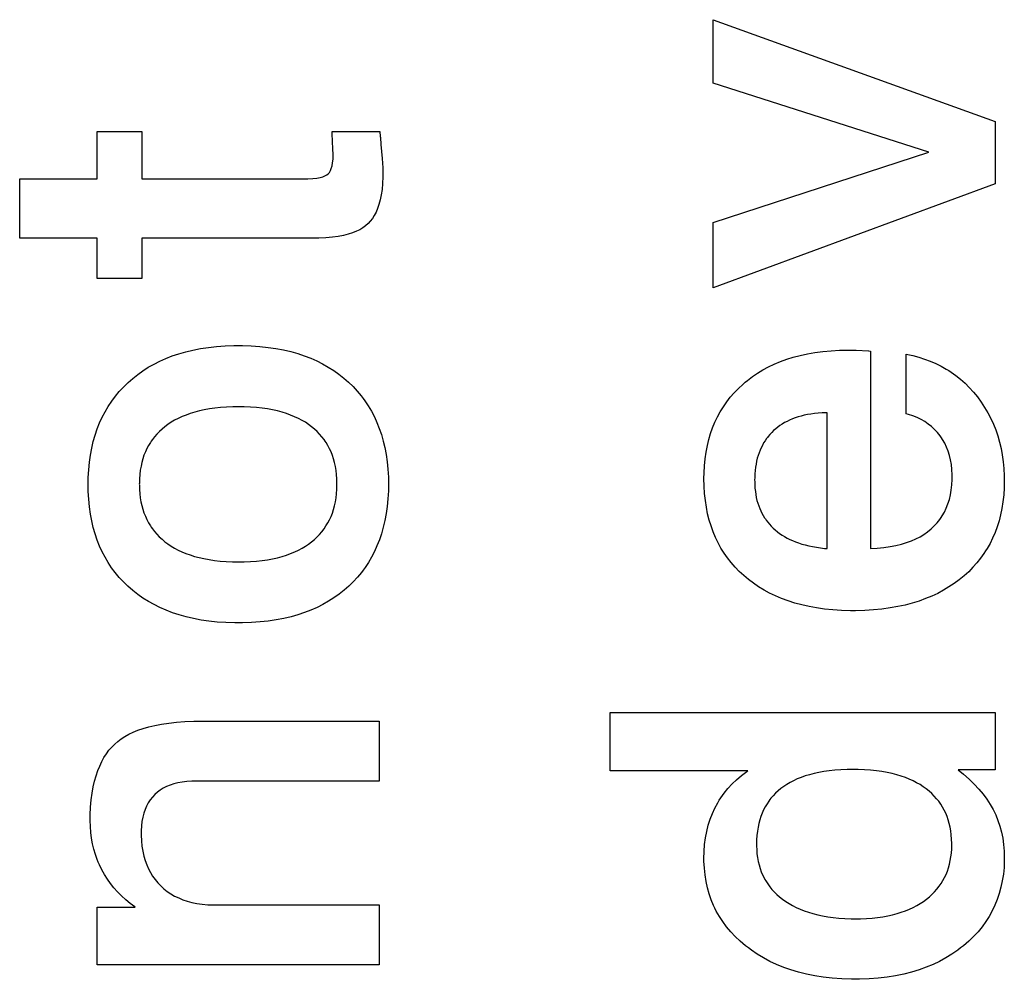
# Paper-space layout '170608_CRESCAD_1' of a CAD drawing. Header units: inches. Extents: x 0 to 17, y 0 to 11.
# Tile 83 of 139: x 15.0281 to 15.1303, y 6.2537 to 6.3533. Entities that reach past the tile are written whole.
import ezdxf

# ---------------------------------------------------------------- set-up
doc = ezdxf.new("R2010")
doc.units = ezdxf.units.IN
doc.header["$LTSCALE"] = 0.935
doc.header["$MEASUREMENT"] = 0
doc.linetypes.add('HIDDEN', pattern=[0.2, 0.1, -0.1])
doc.layers.add('DEFAULT_2', color=7, linetype='HIDDEN')

psp = doc.layouts.new('170608_CRESCAD_1')

# ---------------------------------------------------------------- linework, layer by layer
at = {"layer": 'DEFAULT_2', "color": 7, "linetype": 'CONTINUOUS'}
for p, q in [((15.10011, 6.35327), (15.12938, 6.34269)), ((15.10011, 6.34669), (15.10011, 6.35327)), ((15.12249, 6.33951), (15.10011, 6.34669)), ((15.12938, 6.34269), (15.12938, 6.33623)), ((15.03619, 6.34166), (15.0408, 6.34166)), ((15.03619, 6.33677), (15.03619, 6.34166)), ((15.0408, 6.34166), (15.0408, 6.33677)), ((15.06057, 6.34166), (15.06551, 6.34166)), ((15.06062, 6.34043), (15.06057, 6.34166)), ((15.06551, 6.34166), (15.06556, 6.34116)), ((15.06556, 6.34116), (15.06557, 6.34104)), ((15.06557, 6.34104), (15.06563, 6.34033)), ((15.06064, 6.34009), (15.06062, 6.34043)), ((15.06065, 6.33985), (15.06064, 6.34009)), ((15.06068, 6.3393), (15.06065, 6.33985)), ((15.06563, 6.34033), (15.06576, 6.33888)), ((15.06066, 6.33879), (15.06068, 6.33922)), ((15.06068, 6.33922), (15.06068, 6.3393)), ((15.06576, 6.33888), (15.06582, 6.33791)), ((15.10011, 6.33223), (15.12249, 6.33951)), ((15.06039, 6.33761), (15.06048, 6.33783)), ((15.06048, 6.33783), (15.06056, 6.33809)), ((15.06056, 6.33809), (15.06062, 6.33841)), ((15.06062, 6.33841), (15.06066, 6.33879)), ((15.06582, 6.33791), (15.06583, 6.33728)), ((15.02814, 6.33677), (15.03619, 6.33677)), ((15.02814, 6.3306), (15.02814, 6.33677)), ((15.0408, 6.33677), (15.05805, 6.33677)), ((15.05805, 6.33677), (15.05855, 6.33679)), ((15.05855, 6.33679), (15.05897, 6.33683)), ((15.05897, 6.33683), (15.05931, 6.33689)), ((15.05931, 6.33689), (15.0596, 6.33697)), ((15.0596, 6.33697), (15.05982, 6.33706)), ((15.05982, 6.33706), (15.06001, 6.33717)), ((15.06001, 6.33717), (15.06015, 6.33729)), ((15.06015, 6.33729), (15.06028, 6.33743)), ((15.06028, 6.33743), (15.06039, 6.33761)), ((15.06583, 6.33697), (15.0658, 6.33628)), ((15.06583, 6.33728), (15.06583, 6.33697)), ((15.0658, 6.33628), (15.06575, 6.33566)), ((15.12938, 6.33623), (15.10011, 6.32543)), ((15.06567, 6.33509), (15.06556, 6.33458)), ((15.06575, 6.33566), (15.06567, 6.33509)), ((15.06543, 6.33411), (15.06529, 6.33368)), ((15.06556, 6.33458), (15.06543, 6.33411)), ((15.06494, 6.33295), (15.06474, 6.33264)), ((15.06512, 6.3333), (15.06494, 6.33295)), ((15.06529, 6.33368), (15.06512, 6.3333)), ((15.06376, 6.33168), (15.06344, 6.33148)), ((15.06404, 6.33188), (15.06376, 6.33168)), ((15.06429, 6.33211), (15.06404, 6.33188)), ((15.06453, 6.33236), (15.06429, 6.33211)), ((15.06474, 6.33264), (15.06453, 6.33236)), ((15.10011, 6.32543), (15.10011, 6.33223)), ((15.06059, 6.33069), (15.05992, 6.33063)), ((15.0612, 6.33077), (15.06059, 6.33069)), ((15.06175, 6.33088), (15.0612, 6.33077)), ((15.06224, 6.331), (15.06175, 6.33088)), ((15.06268, 6.33115), (15.06224, 6.331)), ((15.06308, 6.33131), (15.06268, 6.33115)), ((15.06344, 6.33148), (15.06308, 6.33131)), ((15.03619, 6.3306), (15.02814, 6.3306)), ((15.03619, 6.3264), (15.03619, 6.3306)), ((15.05878, 6.3306), (15.0408, 6.3306)), ((15.0408, 6.3306), (15.0408, 6.3264)), ((15.05918, 6.3306), (15.05878, 6.3306)), ((15.05992, 6.33063), (15.05918, 6.3306)), ((15.0408, 6.3264), (15.03619, 6.3264)), ((15.04857, 6.31936), (15.04945, 6.31943)), ((15.04945, 6.31943), (15.05038, 6.31946)), ((15.05038, 6.31946), (15.05084, 6.31946)), ((15.05084, 6.31946), (15.05125, 6.31946)), ((15.05125, 6.31946), (15.05218, 6.31943)), ((15.05218, 6.31943), (15.05307, 6.31937)), ((15.04331, 6.31812), (15.04397, 6.31838)), ((15.04397, 6.31838), (15.04466, 6.31861)), ((15.04466, 6.31861), (15.04538, 6.31882)), ((15.04538, 6.31882), (15.04612, 6.31899)), ((15.04612, 6.31899), (15.0469, 6.31915)), ((15.0469, 6.31915), (15.04772, 6.31927)), ((15.04772, 6.31927), (15.04857, 6.31936)), ((15.05307, 6.31937), (15.05392, 6.31927)), ((15.05392, 6.31927), (15.05474, 6.31915)), ((15.05474, 6.31915), (15.05552, 6.319)), ((15.05552, 6.319), (15.05627, 6.31883)), ((15.05627, 6.31883), (15.05699, 6.31862)), ((15.05699, 6.31862), (15.05768, 6.31839)), ((15.05768, 6.31839), (15.05834, 6.31814)), ((15.10843, 6.31824), (15.10915, 6.31843)), ((15.10915, 6.31843), (15.1099, 6.3186)), ((15.1099, 6.3186), (15.11068, 6.31873)), ((15.11068, 6.31873), (15.11149, 6.31884)), ((15.11149, 6.31884), (15.11235, 6.31892)), ((15.11235, 6.31892), (15.11324, 6.31897)), ((15.11324, 6.31897), (15.11417, 6.31899)), ((15.11417, 6.31899), (15.11427, 6.31899)), ((15.11427, 6.31899), (15.11497, 6.31898)), ((15.11497, 6.31898), (15.11623, 6.31891)), ((15.11623, 6.31891), (15.11624, 6.31891)), ((15.11624, 6.31891), (15.11628, 6.3189)), ((15.11628, 6.3189), (15.11643, 6.31888)), ((15.11643, 6.31888), (15.11643, 6.29841)), ((15.12016, 6.31856), (15.12082, 6.31842)), ((15.12016, 6.31236), (15.12016, 6.31856)), ((15.12082, 6.31842), (15.12145, 6.31826)), ((15.04149, 6.3172), (15.04208, 6.31753)), ((15.04208, 6.31753), (15.04268, 6.31784)), ((15.04268, 6.31784), (15.04331, 6.31812)), ((15.05834, 6.31814), (15.05897, 6.31786)), ((15.05897, 6.31786), (15.05958, 6.31755)), ((15.05958, 6.31755), (15.06017, 6.31722)), ((15.10585, 6.31724), (15.10646, 6.31753)), ((15.10646, 6.31753), (15.10709, 6.31779)), ((15.10709, 6.31779), (15.10775, 6.31803)), ((15.10775, 6.31803), (15.10843, 6.31824)), ((15.12145, 6.31826), (15.12206, 6.31806)), ((15.12206, 6.31806), (15.12265, 6.31785)), ((15.12265, 6.31785), (15.12322, 6.3176)), ((15.12322, 6.3176), (15.12377, 6.31733)), ((15.03988, 6.31605), (15.0404, 6.31646)), ((15.0404, 6.31646), (15.04093, 6.31684)), ((15.04093, 6.31684), (15.04149, 6.3172)), ((15.06017, 6.31722), (15.06073, 6.31686)), ((15.06073, 6.31686), (15.06126, 6.31648)), ((15.06126, 6.31648), (15.06178, 6.31607)), ((15.10419, 6.31623), (15.10472, 6.31659)), ((15.10472, 6.31659), (15.10527, 6.31692)), ((15.10527, 6.31692), (15.10585, 6.31724)), ((15.12377, 6.31733), (15.1243, 6.31702)), ((15.1243, 6.31702), (15.12456, 6.31686)), ((15.12456, 6.31686), (15.12481, 6.3167)), ((15.12481, 6.3167), (15.12531, 6.31634)), ((15.12531, 6.31634), (15.12578, 6.31595)), ((15.03892, 6.31515), (15.03939, 6.31561)), ((15.03939, 6.31561), (15.03988, 6.31605)), ((15.06178, 6.31607), (15.06227, 6.31564)), ((15.06227, 6.31564), (15.06274, 6.31519)), ((15.10273, 6.315), (15.10319, 6.31543)), ((15.10319, 6.31543), (15.10343, 6.31564)), ((15.10343, 6.31564), (15.10368, 6.31584)), ((15.10368, 6.31584), (15.10419, 6.31623)), ((15.12578, 6.31595), (15.12625, 6.31554)), ((15.12625, 6.31554), (15.12669, 6.3151)), ((15.03807, 6.31419), (15.03848, 6.31468)), ((15.03848, 6.31468), (15.03892, 6.31515)), ((15.06274, 6.31519), (15.06318, 6.31472)), ((15.06318, 6.31472), (15.06359, 6.31423)), ((15.10189, 6.31409), (15.10229, 6.31455)), ((15.10229, 6.31455), (15.10273, 6.315)), ((15.12669, 6.3151), (15.12712, 6.31462)), ((15.12712, 6.31462), (15.12753, 6.31412)), ((15.03733, 6.31314), (15.03769, 6.31367)), ((15.03769, 6.31367), (15.03807, 6.31419)), ((15.06359, 6.31423), (15.06378, 6.31397)), ((15.06378, 6.31397), (15.06397, 6.31372)), ((15.06397, 6.31372), (15.06432, 6.31319)), ((15.10117, 6.31311), (15.10152, 6.31361)), ((15.10152, 6.31361), (15.10189, 6.31409)), ((15.12753, 6.31412), (15.12793, 6.31358)), ((15.12793, 6.31358), (15.12829, 6.31303)), ((15.0367, 6.31202), (15.037, 6.31259)), ((15.037, 6.31259), (15.03733, 6.31314)), ((15.04541, 6.31224), (15.04499, 6.31208)), ((15.04584, 6.3124), (15.04541, 6.31224)), ((15.0463, 6.31254), (15.04584, 6.3124)), ((15.04679, 6.31267), (15.0463, 6.31254)), ((15.0473, 6.31278), (15.04679, 6.31267)), ((15.04783, 6.31288), (15.0473, 6.31278)), ((15.0484, 6.31296), (15.04783, 6.31288)), ((15.04899, 6.31302), (15.0484, 6.31296)), ((15.04961, 6.31307), (15.04899, 6.31302)), ((15.05027, 6.31309), (15.04961, 6.31307)), ((15.05084, 6.3131), (15.05027, 6.31309)), ((15.05142, 6.31309), (15.05084, 6.3131)), ((15.05208, 6.31307), (15.05142, 6.31309)), ((15.0527, 6.31302), (15.05208, 6.31307)), ((15.05329, 6.31296), (15.0527, 6.31302)), ((15.05385, 6.31288), (15.05329, 6.31296)), ((15.05438, 6.31278), (15.05385, 6.31288)), ((15.05489, 6.31267), (15.05438, 6.31278)), ((15.05537, 6.31254), (15.05489, 6.31267)), ((15.05583, 6.3124), (15.05537, 6.31254)), ((15.05626, 6.31224), (15.05583, 6.3124)), ((15.05667, 6.31207), (15.05626, 6.31224)), ((15.06432, 6.31319), (15.06465, 6.31264)), ((15.06465, 6.31264), (15.06495, 6.31207)), ((15.10056, 6.31206), (15.10085, 6.31259)), ((15.10085, 6.31259), (15.10117, 6.31311)), ((15.1099, 6.31229), (15.10956, 6.31222)), ((15.11026, 6.31235), (15.1099, 6.31229)), ((15.11063, 6.3124), (15.11026, 6.31235)), ((15.11102, 6.31243), (15.11063, 6.3124)), ((15.11142, 6.31246), (15.11102, 6.31243)), ((15.11184, 6.31247), (15.11142, 6.31246)), ((15.11193, 6.31247), (15.11184, 6.31247)), ((15.11193, 6.29839), (15.11193, 6.31247)), ((15.12038, 6.3123), (15.12016, 6.31236)), ((15.12084, 6.31215), (15.12038, 6.3123)), ((15.12829, 6.31303), (15.12862, 6.31247)), ((15.12862, 6.31247), (15.12892, 6.31189)), ((15.03619, 6.31081), (15.03643, 6.31143)), ((15.03643, 6.31143), (15.0367, 6.31202)), ((15.04353, 6.31126), (15.04321, 6.31103)), ((15.04387, 6.31149), (15.04353, 6.31126)), ((15.04422, 6.3117), (15.04387, 6.31149)), ((15.0446, 6.31189), (15.04422, 6.3117)), ((15.04499, 6.31208), (15.0446, 6.31189)), ((15.05707, 6.31189), (15.05667, 6.31207)), ((15.05744, 6.31169), (15.05707, 6.31189)), ((15.05779, 6.31149), (15.05744, 6.31169)), ((15.05812, 6.31126), (15.05779, 6.31149)), ((15.05844, 6.31103), (15.05812, 6.31126)), ((15.06495, 6.31207), (15.06522, 6.31147)), ((15.06522, 6.31147), (15.06546, 6.31086)), ((15.10006, 6.31093), (15.10029, 6.3115)), ((15.10029, 6.3115), (15.10056, 6.31206)), ((15.10728, 6.31131), (15.10704, 6.31115)), ((15.10752, 6.31146), (15.10728, 6.31131)), ((15.10778, 6.31159), (15.10752, 6.31146)), ((15.10805, 6.31172), (15.10778, 6.31159)), ((15.10833, 6.31184), (15.10805, 6.31172)), ((15.10862, 6.31195), (15.10833, 6.31184)), ((15.10892, 6.31205), (15.10862, 6.31195)), ((15.10924, 6.31214), (15.10892, 6.31205)), ((15.10956, 6.31222), (15.10924, 6.31214)), ((15.12128, 6.31198), (15.12084, 6.31215)), ((15.12169, 6.31178), (15.12128, 6.31198)), ((15.12208, 6.31156), (15.12169, 6.31178)), ((15.12244, 6.31131), (15.12208, 6.31156)), ((15.12278, 6.31104), (15.12244, 6.31131)), ((15.12892, 6.31189), (15.1292, 6.3113)), ((15.1292, 6.3113), (15.12944, 6.3107)), ((15.03597, 6.31017), (15.03619, 6.31081)), ((15.04238, 6.31026), (15.04213, 6.30999)), ((15.04264, 6.31053), (15.04238, 6.31026)), ((15.04291, 6.31078), (15.04264, 6.31053)), ((15.04321, 6.31103), (15.04291, 6.31078)), ((15.05873, 6.31078), (15.05844, 6.31103)), ((15.05901, 6.31053), (15.05873, 6.31078)), ((15.05927, 6.31026), (15.05901, 6.31053)), ((15.05951, 6.30998), (15.05927, 6.31026)), ((15.06546, 6.31086), (15.06568, 6.31022)), ((15.06568, 6.31022), (15.06587, 6.30955)), ((15.09966, 6.30971), (15.09985, 6.31033)), ((15.09985, 6.31033), (15.10006, 6.31093)), ((15.106, 6.31023), (15.10582, 6.31002)), ((15.10619, 6.31043), (15.106, 6.31023)), ((15.10639, 6.31063), (15.10619, 6.31043)), ((15.1066, 6.31081), (15.10639, 6.31063)), ((15.10681, 6.31099), (15.1066, 6.31081)), ((15.10704, 6.31115), (15.10681, 6.31099)), ((15.1231, 6.31074), (15.12278, 6.31104)), ((15.1234, 6.31042), (15.1231, 6.31074)), ((15.12367, 6.31008), (15.1234, 6.31042)), ((15.12944, 6.3107), (15.12966, 6.31007)), ((15.03561, 6.30881), (15.03578, 6.3095)), ((15.03578, 6.3095), (15.03597, 6.31017)), ((15.0417, 6.3094), (15.04151, 6.30909)), ((15.0418, 6.30955), (15.0417, 6.3094)), ((15.04191, 6.3097), (15.0418, 6.30955)), ((15.04213, 6.30999), (15.04191, 6.3097)), ((15.05973, 6.30969), (15.05951, 6.30998)), ((15.05984, 6.30954), (15.05973, 6.30969)), ((15.05994, 6.30939), (15.05984, 6.30954)), ((15.06012, 6.30908), (15.05994, 6.30939)), ((15.06587, 6.30955), (15.06604, 6.30886)), ((15.09951, 6.30907), (15.09966, 6.30971)), ((15.10535, 6.30935), (15.10522, 6.3091)), ((15.1055, 6.30958), (15.10535, 6.30935)), ((15.10565, 6.3098), (15.1055, 6.30958)), ((15.10574, 6.30991), (15.10565, 6.3098)), ((15.10582, 6.31002), (15.10574, 6.30991)), ((15.1238, 6.30989), (15.12367, 6.31008)), ((15.12392, 6.30971), (15.1238, 6.30989)), ((15.12415, 6.30933), (15.12392, 6.30971)), ((15.12434, 6.30892), (15.12415, 6.30933)), ((15.12966, 6.31007), (15.12984, 6.30943)), ((15.12984, 6.30943), (15.13, 6.30877)), ((15.03548, 6.30809), (15.03561, 6.30881)), ((15.04118, 6.30843), (15.04104, 6.30808)), ((15.04134, 6.30876), (15.04118, 6.30843)), ((15.04151, 6.30909), (15.04134, 6.30876)), ((15.0603, 6.30875), (15.06012, 6.30908)), ((15.06045, 6.30841), (15.0603, 6.30875)), ((15.06059, 6.30806), (15.06045, 6.30841)), ((15.06604, 6.30886), (15.06617, 6.30814)), ((15.09928, 6.3077), (15.09938, 6.3084)), ((15.09938, 6.3084), (15.09951, 6.30907)), ((15.10487, 6.30833), (15.10478, 6.30805)), ((15.10498, 6.30859), (15.10487, 6.30833)), ((15.10509, 6.30885), (15.10498, 6.30859)), ((15.10522, 6.3091), (15.10509, 6.30885)), ((15.12451, 6.3085), (15.12434, 6.30892)), ((15.12465, 6.30806), (15.12451, 6.3085)), ((15.13, 6.30877), (15.13012, 6.3081)), ((15.0353, 6.30656), (15.03537, 6.30734)), ((15.03537, 6.30734), (15.03548, 6.30809)), ((15.04081, 6.30733), (15.04073, 6.30693)), ((15.04092, 6.30771), (15.04081, 6.30733)), ((15.04104, 6.30808), (15.04092, 6.30771)), ((15.06071, 6.30769), (15.06059, 6.30806)), ((15.06082, 6.30731), (15.06071, 6.30769)), ((15.0609, 6.30691), (15.06082, 6.30731)), ((15.06617, 6.30814), (15.06628, 6.3074)), ((15.06628, 6.3074), (15.06635, 6.30662)), ((15.09921, 6.30698), (15.09928, 6.3077)), ((15.10456, 6.30714), (15.1045, 6.30682)), ((15.10462, 6.30746), (15.10456, 6.30714)), ((15.10469, 6.30776), (15.10462, 6.30746)), ((15.10478, 6.30805), (15.10469, 6.30776)), ((15.12476, 6.30759), (15.12465, 6.30806)), ((15.12485, 6.3071), (15.12476, 6.30759)), ((15.13012, 6.3081), (15.13022, 6.3074)), ((15.13022, 6.3074), (15.13029, 6.30668)), ((15.03525, 6.30575), (15.0353, 6.30656)), ((15.04066, 6.30652), (15.0406, 6.30609)), ((15.04073, 6.30693), (15.04066, 6.30652)), ((15.06097, 6.3065), (15.0609, 6.30691)), ((15.06102, 6.30606), (15.06097, 6.3065)), ((15.06635, 6.30662), (15.0664, 6.3058)), ((15.09916, 6.30565), (15.09917, 6.30623)), ((15.09917, 6.30623), (15.09921, 6.30698)), ((15.10443, 6.30614), (15.10442, 6.30577)), ((15.10446, 6.30648), (15.10443, 6.30614)), ((15.1045, 6.30682), (15.10446, 6.30648)), ((15.1249, 6.30658), (15.12485, 6.3071)), ((15.12493, 6.30604), (15.1249, 6.30658)), ((15.13029, 6.30668), (15.13032, 6.30594)), ((15.03524, 6.30502), (15.03525, 6.30575)), ((15.04056, 6.30517), (15.04055, 6.30508)), ((15.04057, 6.30564), (15.04056, 6.30517)), ((15.0406, 6.30609), (15.04057, 6.30564)), ((15.06105, 6.30561), (15.06102, 6.30606)), ((15.06107, 6.30514), (15.06105, 6.30561)), ((15.06107, 6.30501), (15.06107, 6.30514)), ((15.0664, 6.3058), (15.06641, 6.30508)), ((15.09918, 6.30487), (15.09916, 6.30565)), ((15.10442, 6.30577), (15.10441, 6.30549)), ((15.10441, 6.30549), (15.10442, 6.30534)), ((15.10442, 6.30534), (15.10443, 6.30499)), ((15.1249, 6.305), (15.12493, 6.30557)), ((15.12493, 6.30586), (15.12493, 6.30604)), ((15.12493, 6.30557), (15.12493, 6.30586)), ((15.13033, 6.30548), (15.13031, 6.3047)), ((15.13032, 6.30594), (15.13033, 6.30549)), ((15.13033, 6.30549), (15.13033, 6.30548)), ((15.03525, 6.30431), (15.03524, 6.30502)), ((15.0353, 6.3035), (15.03525, 6.30431)), ((15.04055, 6.30508), (15.04056, 6.305)), ((15.04056, 6.305), (15.04057, 6.30453)), ((15.04057, 6.30453), (15.0406, 6.30408)), ((15.0406, 6.30408), (15.04065, 6.30365)), ((15.06097, 6.30364), (15.06102, 6.30408)), ((15.06102, 6.30408), (15.06105, 6.30454)), ((15.06105, 6.30454), (15.06107, 6.30501)), ((15.0664, 6.30437), (15.06635, 6.30355)), ((15.06641, 6.30508), (15.0664, 6.30437)), ((15.09922, 6.30411), (15.09918, 6.30487)), ((15.0993, 6.30338), (15.09922, 6.30411)), ((15.10443, 6.30499), (15.10445, 6.30464)), ((15.10445, 6.30464), (15.10449, 6.30431)), ((15.10449, 6.30431), (15.10453, 6.30399)), ((15.12474, 6.30395), (15.12483, 6.30446)), ((15.12483, 6.30446), (15.1249, 6.305)), ((15.13031, 6.3047), (15.13027, 6.30396)), ((15.03537, 6.30272), (15.0353, 6.3035)), ((15.04065, 6.30365), (15.04072, 6.30324)), ((15.04072, 6.30324), (15.04081, 6.30284)), ((15.06081, 6.30282), (15.0609, 6.30323)), ((15.0609, 6.30323), (15.06097, 6.30364)), ((15.06635, 6.30355), (15.06628, 6.30277)), ((15.09941, 6.30268), (15.0993, 6.30338)), ((15.10453, 6.30399), (15.10459, 6.30369)), ((15.10459, 6.30369), (15.10466, 6.30339)), ((15.10466, 6.30339), (15.10474, 6.3031)), ((15.10474, 6.3031), (15.10484, 6.30283)), ((15.12448, 6.30302), (15.12463, 6.30347)), ((15.12463, 6.30347), (15.12474, 6.30395)), ((15.13019, 6.30325), (15.13008, 6.30256)), ((15.13027, 6.30396), (15.13019, 6.30325)), ((15.03548, 6.30197), (15.03537, 6.30272)), ((15.04081, 6.30284), (15.04092, 6.30246)), ((15.04092, 6.30246), (15.04104, 6.30209)), ((15.04104, 6.30209), (15.04118, 6.30174)), ((15.06045, 6.30171), (15.06059, 6.30207)), ((15.06059, 6.30207), (15.06071, 6.30244)), ((15.06071, 6.30244), (15.06081, 6.30282)), ((15.06628, 6.30277), (15.06617, 6.30201)), ((15.09954, 6.302), (15.09941, 6.30268)), ((15.10484, 6.30283), (15.10494, 6.30256)), ((15.10494, 6.30256), (15.10505, 6.3023)), ((15.10505, 6.3023), (15.10517, 6.30205)), ((15.10517, 6.30205), (15.10531, 6.30181)), ((15.12389, 6.30179), (15.12412, 6.30218)), ((15.12412, 6.30218), (15.12431, 6.30259)), ((15.12431, 6.30259), (15.12448, 6.30302)), ((15.13008, 6.30256), (15.12994, 6.3019)), ((15.03561, 6.30125), (15.03548, 6.30197)), ((15.03577, 6.30056), (15.03561, 6.30125)), ((15.04118, 6.30174), (15.04134, 6.3014)), ((15.04134, 6.3014), (15.04151, 6.30107)), ((15.04151, 6.30107), (15.0417, 6.30075)), ((15.05993, 6.30073), (15.06012, 6.30105)), ((15.06012, 6.30105), (15.06029, 6.30137)), ((15.06029, 6.30137), (15.06045, 6.30171)), ((15.06604, 6.30129), (15.06588, 6.3006)), ((15.06617, 6.30201), (15.06604, 6.30129)), ((15.0997, 6.30135), (15.09954, 6.302)), ((15.09989, 6.30073), (15.0997, 6.30135)), ((15.10531, 6.30181), (15.10545, 6.30157)), ((15.10545, 6.30157), (15.10553, 6.30146)), ((15.10553, 6.30146), (15.10561, 6.30135)), ((15.10561, 6.30135), (15.10578, 6.30113)), ((15.10578, 6.30113), (15.10595, 6.30091)), ((15.12306, 6.30074), (15.12337, 6.30107)), ((15.12337, 6.30107), (15.12364, 6.30142)), ((15.12364, 6.30142), (15.12377, 6.3016)), ((15.12377, 6.3016), (15.12389, 6.30179)), ((15.12978, 6.30126), (15.12959, 6.30064)), ((15.12994, 6.3019), (15.12978, 6.30126)), ((15.03597, 6.2999), (15.03577, 6.30056)), ((15.0417, 6.30075), (15.0418, 6.3006)), ((15.0418, 6.3006), (15.04191, 6.30045)), ((15.04191, 6.30045), (15.04213, 6.30016)), ((15.04213, 6.30016), (15.04237, 6.29988)), ((15.05927, 6.29986), (15.0595, 6.30014)), ((15.0595, 6.30014), (15.05973, 6.30043)), ((15.05973, 6.30043), (15.05993, 6.30073)), ((15.06588, 6.3006), (15.06569, 6.29993)), ((15.10011, 6.30012), (15.09989, 6.30073)), ((15.10035, 6.29954), (15.10011, 6.30012)), ((15.10595, 6.30091), (15.10614, 6.30071)), ((15.10614, 6.30071), (15.10634, 6.30051)), ((15.10634, 6.30051), (15.10656, 6.30032)), ((15.10656, 6.30032), (15.10678, 6.30013)), ((15.10678, 6.30013), (15.10701, 6.29996)), ((15.12199, 6.29986), (15.12237, 6.30013)), ((15.12237, 6.30013), (15.12273, 6.30043)), ((15.12273, 6.30043), (15.12306, 6.30074)), ((15.12937, 6.30005), (15.12912, 6.29948)), ((15.12959, 6.30064), (15.12937, 6.30005)), ((15.03618, 6.29926), (15.03597, 6.2999)), ((15.03643, 6.29864), (15.03618, 6.29926)), ((15.04237, 6.29988), (15.04263, 6.29961)), ((15.04263, 6.29961), (15.04291, 6.29935)), ((15.04291, 6.29935), (15.04321, 6.2991)), ((15.04321, 6.2991), (15.04353, 6.29887)), ((15.05812, 6.29885), (15.05844, 6.29909)), ((15.05844, 6.29909), (15.05873, 6.29933)), ((15.05873, 6.29933), (15.05901, 6.29959)), ((15.05901, 6.29959), (15.05927, 6.29986)), ((15.06547, 6.29928), (15.06522, 6.29867)), ((15.06569, 6.29993), (15.06547, 6.29928)), ((15.10062, 6.29898), (15.10035, 6.29954)), ((15.10092, 6.29844), (15.10062, 6.29898)), ((15.10701, 6.29996), (15.10726, 6.29979)), ((15.10726, 6.29979), (15.10751, 6.29964)), ((15.10751, 6.29964), (15.10778, 6.29948)), ((15.10778, 6.29948), (15.10806, 6.29934)), ((15.10806, 6.29934), (15.10835, 6.29921)), ((15.10835, 6.29921), (15.10866, 6.29908)), ((15.10866, 6.29908), (15.10898, 6.29897)), ((15.10898, 6.29897), (15.10932, 6.29886)), ((15.11965, 6.29884), (15.12018, 6.299)), ((15.12018, 6.299), (15.12068, 6.29918)), ((15.12068, 6.29918), (15.12115, 6.29939)), ((15.12115, 6.29939), (15.12158, 6.29961)), ((15.12158, 6.29961), (15.12199, 6.29986)), ((15.12912, 6.29948), (15.12885, 6.29893)), ((15.0367, 6.29805), (15.03643, 6.29864)), ((15.037, 6.29748), (15.0367, 6.29805)), ((15.04353, 6.29887), (15.04386, 6.29864)), ((15.04386, 6.29864), (15.04422, 6.29843)), ((15.04422, 6.29843), (15.04459, 6.29823)), ((15.04459, 6.29823), (15.04498, 6.29805)), ((15.04498, 6.29805), (15.04539, 6.29788)), ((15.05626, 6.29787), (15.05668, 6.29804)), ((15.05668, 6.29804), (15.05707, 6.29822)), ((15.05707, 6.29822), (15.05744, 6.29842)), ((15.05744, 6.29842), (15.05779, 6.29863)), ((15.05779, 6.29863), (15.05812, 6.29885)), ((15.06495, 6.29807), (15.06466, 6.2975)), ((15.06522, 6.29867), (15.06495, 6.29807)), ((15.10124, 6.29792), (15.10092, 6.29844)), ((15.10932, 6.29886), (15.10967, 6.29876)), ((15.10967, 6.29876), (15.11004, 6.29867)), ((15.11004, 6.29867), (15.11042, 6.29859)), ((15.11042, 6.29859), (15.11082, 6.29852)), ((15.11082, 6.29852), (15.11124, 6.29846)), ((15.11124, 6.29846), (15.11168, 6.29841)), ((15.11168, 6.29841), (15.11193, 6.29839)), ((15.11643, 6.29841), (15.11713, 6.29844)), ((15.11713, 6.29844), (15.11782, 6.2985)), ((15.11782, 6.2985), (15.11847, 6.29859)), ((15.11847, 6.29859), (15.11908, 6.2987)), ((15.11908, 6.2987), (15.11965, 6.29884)), ((15.12839, 6.29814), (15.12822, 6.29788)), ((15.12855, 6.29839), (15.12839, 6.29814)), ((15.12885, 6.29893), (15.12855, 6.29839)), ((15.03733, 6.29693), (15.037, 6.29748)), ((15.03768, 6.2964), (15.03733, 6.29693)), ((15.04539, 6.29788), (15.04582, 6.29772)), ((15.04582, 6.29772), (15.04628, 6.29758)), ((15.04628, 6.29758), (15.04676, 6.29745)), ((15.04676, 6.29745), (15.04726, 6.29734)), ((15.04726, 6.29734), (15.04779, 6.29724)), ((15.04779, 6.29724), (15.04835, 6.29716)), ((15.04835, 6.29716), (15.04894, 6.29709)), ((15.04894, 6.29709), (15.04956, 6.29705)), ((15.04956, 6.29705), (15.05021, 6.29702)), ((15.05021, 6.29702), (15.05084, 6.29701)), ((15.05084, 6.29701), (15.05144, 6.29702)), ((15.05144, 6.29702), (15.05209, 6.29704)), ((15.05209, 6.29704), (15.05271, 6.29709)), ((15.05271, 6.29709), (15.0533, 6.29715)), ((15.0533, 6.29715), (15.05386, 6.29723)), ((15.05386, 6.29723), (15.05439, 6.29733)), ((15.05439, 6.29733), (15.05489, 6.29744)), ((15.05489, 6.29744), (15.05537, 6.29757)), ((15.05537, 6.29757), (15.05583, 6.29771)), ((15.05583, 6.29771), (15.05626, 6.29787)), ((15.06433, 6.29695), (15.06398, 6.29642)), ((15.06466, 6.2975), (15.06433, 6.29695)), ((15.10141, 6.29767), (15.10124, 6.29792)), ((15.10159, 6.29742), (15.10141, 6.29767)), ((15.10197, 6.29694), (15.10159, 6.29742)), ((15.10238, 6.29647), (15.10197, 6.29694)), ((15.12787, 6.29738), (15.12748, 6.2969)), ((15.12822, 6.29788), (15.12787, 6.29738)), ((15.03806, 6.29589), (15.03768, 6.2964)), ((15.0636, 6.29591), (15.06319, 6.29542)), ((15.06379, 6.29616), (15.0636, 6.29591)), ((15.06398, 6.29642), (15.06379, 6.29616)), ((15.10281, 6.29602), (15.10238, 6.29647)), ((15.10328, 6.29559), (15.10281, 6.29602)), ((15.12663, 6.29599), (15.12616, 6.29556)), ((15.12707, 6.29644), (15.12663, 6.29599)), ((15.12748, 6.2969), (15.12707, 6.29644)), ((15.03847, 6.2954), (15.03806, 6.29589)), ((15.03891, 6.29493), (15.03847, 6.2954)), ((15.03938, 6.29447), (15.03891, 6.29493)), ((15.06276, 6.29495), (15.06229, 6.29449)), ((15.06319, 6.29542), (15.06276, 6.29495)), ((15.10377, 6.29518), (15.10328, 6.29559)), ((15.10429, 6.29479), (15.10377, 6.29518)), ((15.12565, 6.29515), (15.12513, 6.29476)), ((15.12616, 6.29556), (15.12565, 6.29515)), ((15.03987, 6.29404), (15.03938, 6.29447)), ((15.04039, 6.29363), (15.03987, 6.29404)), ((15.0618, 6.29406), (15.06129, 6.29365)), ((15.06229, 6.29449), (15.0618, 6.29406)), ((15.10483, 6.29442), (15.10429, 6.29479)), ((15.10539, 6.29408), (15.10483, 6.29442)), ((15.10597, 6.29376), (15.10539, 6.29408)), ((15.12401, 6.29406), (15.12342, 6.29374)), ((15.12458, 6.2944), (15.12401, 6.29406)), ((15.12513, 6.29476), (15.12458, 6.2944)), ((15.04093, 6.29325), (15.04039, 6.29363)), ((15.0415, 6.2929), (15.04093, 6.29325)), ((15.04208, 6.29257), (15.0415, 6.2929)), ((15.06019, 6.29292), (15.05961, 6.29259)), ((15.06075, 6.29327), (15.06019, 6.29292)), ((15.06129, 6.29365), (15.06075, 6.29327)), ((15.10659, 6.29347), (15.10597, 6.29376)), ((15.10722, 6.2932), (15.10659, 6.29347)), ((15.10789, 6.29295), (15.10722, 6.2932)), ((15.10858, 6.29273), (15.10789, 6.29295)), ((15.12148, 6.29294), (15.12077, 6.29272)), ((15.12215, 6.29319), (15.12148, 6.29294)), ((15.1228, 6.29345), (15.12215, 6.29319)), ((15.12342, 6.29374), (15.1228, 6.29345)), ((15.0427, 6.29226), (15.04208, 6.29257)), ((15.04333, 6.29198), (15.0427, 6.29226)), ((15.044, 6.29173), (15.04333, 6.29198)), ((15.05837, 6.292), (15.05771, 6.29174)), ((15.059, 6.29228), (15.05837, 6.292)), ((15.05961, 6.29259), (15.059, 6.29228)), ((15.10931, 6.29254), (15.10858, 6.29273)), ((15.11006, 6.29237), (15.10931, 6.29254)), ((15.11085, 6.29223), (15.11006, 6.29237)), ((15.11167, 6.29211), (15.11085, 6.29223)), ((15.11253, 6.29203), (15.11167, 6.29211)), ((15.11342, 6.29197), (15.11253, 6.29203)), ((15.11436, 6.29194), (15.11342, 6.29197)), ((15.11465, 6.29194), (15.11436, 6.29194)), ((15.1149, 6.29194), (15.11465, 6.29194)), ((15.11585, 6.29197), (15.1149, 6.29194)), ((15.11676, 6.29202), (15.11585, 6.29197)), ((15.11763, 6.29211), (15.11676, 6.29202)), ((15.11847, 6.29222), (15.11763, 6.29211)), ((15.11927, 6.29236), (15.11847, 6.29222)), ((15.12004, 6.29253), (15.11927, 6.29236)), ((15.12077, 6.29272), (15.12004, 6.29253)), ((15.04469, 6.2915), (15.044, 6.29173)), ((15.04541, 6.2913), (15.04469, 6.2915)), ((15.04617, 6.29112), (15.04541, 6.2913)), ((15.04696, 6.29097), (15.04617, 6.29112)), ((15.04778, 6.29085), (15.04696, 6.29097)), ((15.04864, 6.29076), (15.04778, 6.29085)), ((15.05394, 6.29086), (15.05309, 6.29077)), ((15.05476, 6.29098), (15.05394, 6.29086)), ((15.05555, 6.29113), (15.05476, 6.29098)), ((15.0563, 6.29131), (15.05555, 6.29113)), ((15.05702, 6.29151), (15.0563, 6.29131)), ((15.05771, 6.29174), (15.05702, 6.29151)), ((15.04953, 6.2907), (15.04864, 6.29076)), ((15.05047, 6.29067), (15.04953, 6.2907)), ((15.05084, 6.29067), (15.05047, 6.29067)), ((15.05127, 6.29067), (15.05084, 6.29067)), ((15.0522, 6.2907), (15.05127, 6.29067)), ((15.05309, 6.29077), (15.0522, 6.2907)), ((15.08943, 6.28136), (15.12938, 6.28136)), ((15.08943, 6.27532), (15.08943, 6.28136)), ((15.12938, 6.28136), (15.12938, 6.27541)), ((15.04041, 6.27953), (15.04095, 6.27972)), ((15.04095, 6.27972), (15.04154, 6.27989)), ((15.04154, 6.27989), (15.04218, 6.28004)), ((15.04218, 6.28004), (15.04287, 6.28017)), ((15.04287, 6.28017), (15.04361, 6.28028)), ((15.04361, 6.28028), (15.04442, 6.28037)), ((15.04442, 6.28037), (15.04529, 6.28043)), ((15.04529, 6.28043), (15.04622, 6.28046)), ((15.04622, 6.28046), (15.04685, 6.28047)), ((15.04685, 6.28047), (15.06546, 6.28047)), ((15.06546, 6.28047), (15.06546, 6.27424)), ((15.03831, 6.27837), (15.03866, 6.27863)), ((15.03866, 6.27863), (15.03904, 6.27888)), ((15.03904, 6.27888), (15.03946, 6.27911)), ((15.03946, 6.27911), (15.03992, 6.27933)), ((15.03992, 6.27933), (15.04041, 6.27953)), ((15.0374, 6.27745), (15.03769, 6.27778)), ((15.03769, 6.27778), (15.038, 6.27809)), ((15.038, 6.27809), (15.03831, 6.27837)), ((15.03665, 6.27628), (15.03688, 6.2767)), ((15.03688, 6.2767), (15.03714, 6.27709)), ((15.03714, 6.27709), (15.0374, 6.27745)), ((15.03624, 6.27534), (15.03644, 6.27582)), ((15.03644, 6.27582), (15.03665, 6.27628)), ((15.11401, 6.27546), (15.11336, 6.27543)), ((15.11454, 6.27546), (15.11401, 6.27546)), ((15.11516, 6.27545), (15.11454, 6.27546)), ((15.11582, 6.27543), (15.11516, 6.27545)), ((15.0359, 6.27425), (15.03606, 6.27481)), ((15.03606, 6.27481), (15.03624, 6.27534)), ((15.10372, 6.27532), (15.08943, 6.27532)), ((15.10254, 6.2744), (15.10305, 6.27483)), ((15.10305, 6.27483), (15.10359, 6.27524)), ((15.10359, 6.27524), (15.10372, 6.27532)), ((15.10883, 6.27448), (15.10846, 6.2743)), ((15.10923, 6.27464), (15.10883, 6.27448)), ((15.10966, 6.27479), (15.10923, 6.27464)), ((15.11011, 6.27492), (15.10966, 6.27479)), ((15.11058, 6.27505), (15.11011, 6.27492)), ((15.11108, 6.27516), (15.11058, 6.27505)), ((15.1116, 6.27525), (15.11108, 6.27516)), ((15.11216, 6.27533), (15.1116, 6.27525)), ((15.11274, 6.27539), (15.11216, 6.27533)), ((15.11336, 6.27543), (15.11274, 6.27539)), ((15.11645, 6.27538), (15.11582, 6.27543)), ((15.11705, 6.27532), (15.11645, 6.27538)), ((15.11762, 6.27524), (15.11705, 6.27532)), ((15.11816, 6.27515), (15.11762, 6.27524)), ((15.11868, 6.27504), (15.11816, 6.27515)), ((15.11916, 6.27491), (15.11868, 6.27504)), ((15.11962, 6.27477), (15.11916, 6.27491)), ((15.12006, 6.27462), (15.11962, 6.27477)), ((15.12047, 6.27446), (15.12006, 6.27462)), ((15.12086, 6.27428), (15.12047, 6.27446)), ((15.12938, 6.27541), (15.12555, 6.27541)), ((15.12555, 6.27541), (15.12608, 6.27498)), ((15.12608, 6.27498), (15.12668, 6.27446)), ((15.12668, 6.27446), (15.12721, 6.27394)), ((15.03566, 6.273), (15.03577, 6.27365)), ((15.03577, 6.27365), (15.0359, 6.27425)), ((15.04304, 6.27352), (15.04272, 6.27332)), ((15.04338, 6.27369), (15.04304, 6.27352)), ((15.04374, 6.27384), (15.04338, 6.27369)), ((15.04413, 6.27397), (15.04374, 6.27384)), ((15.04456, 6.27408), (15.04413, 6.27397)), ((15.04501, 6.27416), (15.04456, 6.27408)), ((15.04549, 6.27421), (15.04501, 6.27416)), ((15.04602, 6.27424), (15.04549, 6.27421)), ((15.04623, 6.27424), (15.04602, 6.27424)), ((15.06546, 6.27424), (15.04623, 6.27424)), ((15.10126, 6.27301), (15.10165, 6.27349)), ((15.10165, 6.27349), (15.10208, 6.27396)), ((15.10208, 6.27396), (15.10254, 6.2744)), ((15.10714, 6.27348), (15.10686, 6.27324)), ((15.10744, 6.2737), (15.10714, 6.27348)), ((15.10776, 6.27391), (15.10744, 6.2737)), ((15.1081, 6.27411), (15.10776, 6.27391)), ((15.10846, 6.2743), (15.1081, 6.27411)), ((15.12123, 6.27409), (15.12086, 6.27428)), ((15.12158, 6.27389), (15.12123, 6.27409)), ((15.12192, 6.27367), (15.12158, 6.27389)), ((15.12223, 6.27345), (15.12192, 6.27367)), ((15.12253, 6.27321), (15.12223, 6.27345)), ((15.12721, 6.27394), (15.1277, 6.27342)), ((15.1277, 6.27342), (15.12814, 6.2729)), ((15.03557, 6.2723), (15.03566, 6.273)), ((15.04191, 6.27259), (15.04168, 6.2723)), ((15.04215, 6.27286), (15.04191, 6.27259)), ((15.04243, 6.2731), (15.04215, 6.27286)), ((15.04272, 6.27332), (15.04243, 6.2731)), ((15.10073, 6.27226), (15.1009, 6.27251)), ((15.1009, 6.27251), (15.10126, 6.27301)), ((15.10611, 6.27247), (15.106, 6.27233)), ((15.10634, 6.27274), (15.10611, 6.27247)), ((15.10659, 6.273), (15.10634, 6.27274)), ((15.10686, 6.27324), (15.10659, 6.273)), ((15.1228, 6.27296), (15.12253, 6.27321)), ((15.12306, 6.2727), (15.1228, 6.27296)), ((15.1233, 6.27243), (15.12306, 6.2727)), ((15.12353, 6.27216), (15.1233, 6.27243)), ((15.12814, 6.2729), (15.12853, 6.27237)), ((15.03547, 6.27076), (15.0355, 6.27156)), ((15.0355, 6.27156), (15.03557, 6.2723)), ((15.0413, 6.27165), (15.04115, 6.2713)), ((15.04148, 6.27199), (15.0413, 6.27165)), ((15.04168, 6.2723), (15.04148, 6.27199)), ((15.10003, 6.27088), (15.10029, 6.27145)), ((15.10029, 6.27145), (15.10058, 6.27199)), ((15.10058, 6.27199), (15.10073, 6.27226)), ((15.10552, 6.27159), (15.10535, 6.27127)), ((15.1057, 6.27189), (15.10552, 6.27159)), ((15.1059, 6.27219), (15.1057, 6.27189)), ((15.106, 6.27233), (15.1059, 6.27219)), ((15.12373, 6.27186), (15.12353, 6.27216)), ((15.12392, 6.27156), (15.12373, 6.27186)), ((15.12409, 6.27125), (15.12392, 6.27156)), ((15.12853, 6.27237), (15.12887, 6.27183)), ((15.12887, 6.27183), (15.12917, 6.2713)), ((15.03546, 6.27016), (15.03547, 6.27076)), ((15.04091, 6.27051), (15.04083, 6.27007)), ((15.04102, 6.27092), (15.04091, 6.27051)), ((15.04115, 6.2713), (15.04102, 6.27092)), ((15.0998, 6.27029), (15.10003, 6.27088)), ((15.10507, 6.27059), (15.10495, 6.27023)), ((15.10521, 6.27094), (15.10507, 6.27059)), ((15.10535, 6.27127), (15.10521, 6.27094)), ((15.12425, 6.27092), (15.12409, 6.27125)), ((15.12439, 6.27059), (15.12425, 6.27092)), ((15.12451, 6.27023), (15.12439, 6.27059)), ((15.12917, 6.2713), (15.12931, 6.27102)), ((15.12931, 6.27102), (15.12944, 6.27074)), ((15.12944, 6.27074), (15.12967, 6.27017)), ((15.03546, 6.27015), (15.03546, 6.27016)), ((15.03548, 6.26953), (15.03546, 6.27015)), ((15.03552, 6.26892), (15.03548, 6.26953)), ((15.04078, 6.2696), (15.04075, 6.2691)), ((15.04083, 6.27007), (15.04078, 6.2696)), ((15.09945, 6.26903), (15.09961, 6.26967)), ((15.09961, 6.26967), (15.0998, 6.27029)), ((15.10477, 6.26946), (15.1047, 6.26905)), ((15.10485, 6.26985), (15.10477, 6.26946)), ((15.10495, 6.27023), (15.10485, 6.26985)), ((15.12461, 6.26987), (15.12451, 6.27023)), ((15.1247, 6.26949), (15.12461, 6.26987)), ((15.12477, 6.26909), (15.1247, 6.26949)), ((15.12967, 6.27017), (15.12987, 6.26958)), ((15.12987, 6.26958), (15.13003, 6.26897)), ((15.0356, 6.26833), (15.03552, 6.26892)), ((15.0357, 6.26775), (15.0356, 6.26833)), ((15.04075, 6.2691), (15.04075, 6.26889)), ((15.04075, 6.26889), (15.04075, 6.26864)), ((15.04075, 6.26864), (15.04078, 6.26805)), ((15.09923, 6.26766), (15.09932, 6.26836)), ((15.09932, 6.26836), (15.09945, 6.26903)), ((15.10465, 6.26861), (15.10462, 6.26816)), ((15.1047, 6.26905), (15.10465, 6.26861)), ((15.12483, 6.26868), (15.12477, 6.26909)), ((15.12486, 6.26824), (15.12483, 6.26868)), ((15.13003, 6.26897), (15.13016, 6.26833)), ((15.13016, 6.26833), (15.13025, 6.26767)), ((15.03584, 6.26719), (15.0357, 6.26775)), ((15.04078, 6.26805), (15.04083, 6.2675)), ((15.04083, 6.2675), (15.04092, 6.26698)), ((15.09918, 6.26694), (15.09923, 6.26766)), ((15.10462, 6.26816), (15.10461, 6.26769)), ((15.10461, 6.26769), (15.10461, 6.26766)), ((15.10461, 6.26766), (15.10461, 6.26755)), ((15.10461, 6.26755), (15.10463, 6.26712)), ((15.12488, 6.26779), (15.12486, 6.26824)), ((15.12487, 6.26721), (15.12488, 6.26765)), ((15.12488, 6.26766), (15.12488, 6.26779)), ((15.12488, 6.26765), (15.12488, 6.26766)), ((15.13025, 6.26767), (15.13031, 6.26698)), ((15.036, 6.26664), (15.03584, 6.26719)), ((15.03619, 6.26611), (15.036, 6.26664)), ((15.04092, 6.26698), (15.04103, 6.26648)), ((15.04103, 6.26648), (15.04116, 6.26602)), ((15.09916, 6.26622), (15.09918, 6.26694)), ((15.10463, 6.26712), (15.10466, 6.2667)), ((15.10466, 6.2667), (15.10471, 6.26631)), ((15.10471, 6.26631), (15.10478, 6.26592)), ((15.12472, 6.266), (15.12479, 6.26639)), ((15.12479, 6.26639), (15.12484, 6.26679)), ((15.12484, 6.26679), (15.12487, 6.26721)), ((15.13031, 6.26698), (15.13033, 6.26627)), ((15.13033, 6.26627), (15.13033, 6.26604)), ((15.0363, 6.26584), (15.03619, 6.26611)), ((15.03641, 6.26558), (15.0363, 6.26584)), ((15.03667, 6.26506), (15.03641, 6.26558)), ((15.04116, 6.26602), (15.04132, 6.26558)), ((15.04132, 6.26558), (15.0415, 6.26516)), ((15.09916, 6.26595), (15.09916, 6.26622)), ((15.0992, 6.26522), (15.09916, 6.26595)), ((15.10478, 6.26592), (15.10487, 6.26555)), ((15.10487, 6.26555), (15.10498, 6.2652)), ((15.12442, 6.26491), (15.12453, 6.26526)), ((15.12453, 6.26526), (15.12464, 6.26562)), ((15.12464, 6.26562), (15.12472, 6.266)), ((15.1303, 6.2653), (15.13023, 6.26459)), ((15.13033, 6.26604), (15.1303, 6.2653)), ((15.03694, 6.26456), (15.03667, 6.26506)), ((15.03724, 6.26408), (15.03694, 6.26456)), ((15.0415, 6.26516), (15.04171, 6.26476)), ((15.04171, 6.26476), (15.04194, 6.26439)), ((15.04194, 6.26439), (15.0422, 6.26403)), ((15.09927, 6.26452), (15.0992, 6.26522)), ((15.09937, 6.26384), (15.09927, 6.26452)), ((15.10498, 6.2652), (15.1051, 6.26485)), ((15.1051, 6.26485), (15.10524, 6.26452)), ((15.10524, 6.26452), (15.1054, 6.2642)), ((15.12395, 6.26393), (15.12413, 6.26425)), ((15.12413, 6.26425), (15.12428, 6.26457)), ((15.12428, 6.26457), (15.12442, 6.26491)), ((15.13023, 6.26459), (15.13012, 6.2639)), ((15.03757, 6.26362), (15.03724, 6.26408)), ((15.03792, 6.26318), (15.03757, 6.26362)), ((15.0422, 6.26403), (15.04248, 6.26369)), ((15.04248, 6.26369), (15.04278, 6.26337)), ((15.04278, 6.26337), (15.04311, 6.26308)), ((15.09952, 6.26319), (15.09937, 6.26384)), ((15.1054, 6.2642), (15.10549, 6.26405)), ((15.10549, 6.26405), (15.10558, 6.26389)), ((15.10558, 6.26389), (15.10577, 6.26359)), ((15.10577, 6.26359), (15.10598, 6.2633)), ((15.10598, 6.2633), (15.10621, 6.26302)), ((15.12334, 6.26305), (15.12356, 6.26334)), ((15.12356, 6.26334), (15.12377, 6.26363)), ((15.12377, 6.26363), (15.12395, 6.26393)), ((15.12998, 6.26324), (15.12981, 6.26259)), ((15.13012, 6.2639), (15.12998, 6.26324)), ((15.0383, 6.26275), (15.03792, 6.26318)), ((15.03871, 6.26234), (15.0383, 6.26275)), ((15.03914, 6.26195), (15.03871, 6.26234)), ((15.04311, 6.26308), (15.04346, 6.2628)), ((15.04346, 6.2628), (15.04383, 6.26256)), ((15.04383, 6.26256), (15.04422, 6.26233)), ((15.04422, 6.26233), (15.04464, 6.26213)), ((15.0997, 6.26256), (15.09952, 6.26319)), ((15.09991, 6.26194), (15.0997, 6.26256)), ((15.10621, 6.26302), (15.10646, 6.26275)), ((15.10646, 6.26275), (15.10673, 6.26249)), ((15.10673, 6.26249), (15.10701, 6.26223)), ((15.10701, 6.26223), (15.10732, 6.26199)), ((15.12225, 6.26201), (15.12255, 6.26226)), ((15.12255, 6.26226), (15.12283, 6.26251)), ((15.12283, 6.26251), (15.12309, 6.26278)), ((15.12309, 6.26278), (15.12334, 6.26305)), ((15.12981, 6.26259), (15.1296, 6.26197)), ((15.03619, 6.26119), (15.04013, 6.26119)), ((15.03619, 6.25518), (15.03619, 6.26119)), ((15.0396, 6.26157), (15.03914, 6.26195)), ((15.04009, 6.26122), (15.0396, 6.26157)), ((15.04013, 6.26119), (15.04009, 6.26122)), ((15.04464, 6.26213), (15.04507, 6.26195)), ((15.04507, 6.26195), (15.04553, 6.2618)), ((15.04553, 6.2618), (15.04602, 6.26167)), ((15.04602, 6.26167), (15.04654, 6.26156)), ((15.04654, 6.26156), (15.04709, 6.26148)), ((15.04709, 6.26148), (15.04767, 6.26143)), ((15.04767, 6.26143), (15.04828, 6.26141)), ((15.04828, 6.26141), (15.04845, 6.26141)), ((15.04845, 6.26141), (15.06546, 6.26141)), ((15.06546, 6.26141), (15.06546, 6.25518)), ((15.10016, 6.26135), (15.09991, 6.26194)), ((15.10029, 6.26106), (15.10016, 6.26135)), ((15.10732, 6.26199), (15.10765, 6.26176)), ((15.10765, 6.26176), (15.108, 6.26154)), ((15.108, 6.26154), (15.10836, 6.26133)), ((15.10836, 6.26133), (15.10874, 6.26114)), ((15.12087, 6.26115), (15.12124, 6.26134)), ((15.12124, 6.26134), (15.12159, 6.26155)), ((15.12159, 6.26155), (15.12193, 6.26177)), ((15.12193, 6.26177), (15.12225, 6.26201)), ((15.12935, 6.26137), (15.12907, 6.26079)), ((15.1296, 6.26197), (15.12935, 6.26137)), ((15.10044, 6.26077), (15.10029, 6.26106)), ((15.10076, 6.26021), (15.10044, 6.26077)), ((15.10112, 6.25967), (15.10076, 6.26021)), ((15.10874, 6.26114), (15.10914, 6.26096)), ((15.10914, 6.26096), (15.10956, 6.2608)), ((15.10956, 6.2608), (15.11, 6.26064)), ((15.11, 6.26064), (15.11047, 6.26051)), ((15.11047, 6.26051), (15.11096, 6.26038)), ((15.11096, 6.26038), (15.11147, 6.26027)), ((15.11147, 6.26027), (15.11201, 6.26018)), ((15.11201, 6.26018), (15.11257, 6.2601)), ((15.11718, 6.2601), (15.11772, 6.26018)), ((15.11772, 6.26018), (15.11824, 6.26027)), ((15.11824, 6.26027), (15.11873, 6.26038)), ((15.11873, 6.26038), (15.1192, 6.2605)), ((15.1192, 6.2605), (15.11964, 6.26064)), ((15.11964, 6.26064), (15.12007, 6.2608)), ((15.12007, 6.2608), (15.12048, 6.26096)), ((15.12048, 6.26096), (15.12087, 6.26115)), ((15.12876, 6.26022), (15.12841, 6.25967)), ((15.12907, 6.26079), (15.12876, 6.26022)), ((15.10151, 6.25914), (15.10112, 6.25967)), ((15.10194, 6.25862), (15.10151, 6.25914)), ((15.11257, 6.2601), (15.11317, 6.26004)), ((15.11317, 6.26004), (15.11379, 6.26)), ((15.11379, 6.26), (15.11444, 6.25997)), ((15.11444, 6.25997), (15.11494, 6.25997)), ((15.11494, 6.25997), (15.1154, 6.25997)), ((15.1154, 6.25997), (15.11602, 6.26)), ((15.11602, 6.26), (15.11662, 6.26004)), ((15.11662, 6.26004), (15.11718, 6.2601)), ((15.12802, 6.25914), (15.1276, 6.25863)), ((15.12841, 6.25967), (15.12802, 6.25914)), ((15.10241, 6.25812), (15.10194, 6.25862)), ((15.10293, 6.25764), (15.10241, 6.25812)), ((15.12713, 6.25812), (15.12663, 6.25764)), ((15.1276, 6.25863), (15.12713, 6.25812)), ((15.10348, 6.25717), (15.10293, 6.25764)), ((15.10378, 6.25694), (15.10348, 6.25717)), ((15.12608, 6.25717), (15.12579, 6.25694)), ((15.12663, 6.25764), (15.12608, 6.25717)), ((15.10408, 6.25672), (15.10378, 6.25694)), ((15.10469, 6.2563), (15.10408, 6.25672)), ((15.10533, 6.25591), (15.10469, 6.2563)), ((15.1249, 6.2563), (15.12427, 6.25591)), ((15.1255, 6.25672), (15.1249, 6.2563)), ((15.12579, 6.25694), (15.1255, 6.25672)), ((15.06546, 6.25518), (15.03619, 6.25518)), ((15.106, 6.25555), (15.10533, 6.25591)), ((15.1067, 6.25522), (15.106, 6.25555)), ((15.10743, 6.25492), (15.1067, 6.25522)), ((15.12293, 6.25522), (15.12222, 6.25493)), ((15.12361, 6.25555), (15.12293, 6.25522)), ((15.12427, 6.25591), (15.12361, 6.25555)), ((15.10818, 6.25466), (15.10743, 6.25492)), ((15.10897, 6.25442), (15.10818, 6.25466)), ((15.10979, 6.25421), (15.10897, 6.25442)), ((15.11065, 6.25404), (15.10979, 6.25421)), ((15.11154, 6.2539), (15.11065, 6.25404)), ((15.11905, 6.25404), (15.11817, 6.2539)), ((15.11989, 6.25422), (15.11905, 6.25404)), ((15.1207, 6.25442), (15.11989, 6.25422)), ((15.12148, 6.25466), (15.1207, 6.25442)), ((15.12222, 6.25493), (15.12148, 6.25466)), ((15.11247, 6.25379), (15.11154, 6.2539)), ((15.11345, 6.25372), (15.11247, 6.25379)), ((15.11446, 6.25369), (15.11345, 6.25372)), ((15.11487, 6.25369), (15.11446, 6.25369)), ((15.11529, 6.25369), (15.11487, 6.25369)), ((15.11629, 6.25372), (15.11529, 6.25369)), ((15.11725, 6.25379), (15.11629, 6.25372)), ((15.11817, 6.2539), (15.11725, 6.25379))]:
    psp.add_line(p, q, dxfattribs=at)

doc.saveas('drawing.dxf')
